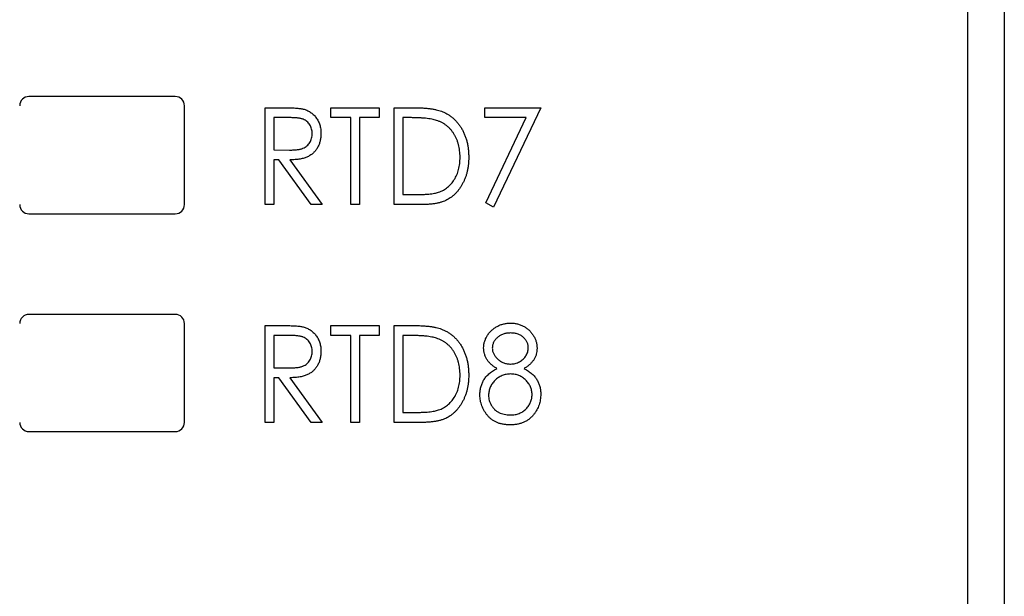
# Paper-space layout 'Sheet2' of a CAD drawing. Header units: millimetres. Extents: x 0 to 420, y 0 to 297.
# Tile 5 of 19: x 113 to 140, y 118 to 134. Entities that reach past the tile are written whole.
import ezdxf

# ---------------------------------------------------------------- set-up
doc = ezdxf.new("R2010")
doc.units = ezdxf.units.MM

psp = doc.layouts.new('Sheet2')

# ---------------------------------------------------------------- linework, layer by layer
at = {"color": 7, "linetype": 'Continuous', "lineweight": 25}
for p, q in [((139.062, 95.296), (139.062, 190.446)), ((140.062, 148.691), (140.062, 92.286)), ((117.412, 131.646), (113.412, 131.646)), ((117.662, 128.696), (117.662, 131.396)), ((119.867, 131.342), (120.353, 131.342)), ((119.867, 128.696), (119.867, 131.342)), ((121.665, 131.07), (121.665, 131.342)), ((121.665, 131.342), (122.987, 131.342)), ((122.987, 131.342), (122.987, 131.07)), ((123.395, 128.696), (123.395, 131.342)), ((123.395, 131.342), (123.895, 131.342)), ((125.871, 131.342), (127.397, 131.342)), ((125.871, 131.07), (125.871, 131.342)), ((127.397, 131.342), (126.108, 128.628)), ((120.544, 131.07), (120.104, 131.07)), ((120.104, 131.07), (120.104, 130.188)), ((122.207, 131.07), (121.665, 131.07)), ((122.207, 128.696), (122.207, 131.07)), ((122.987, 131.07), (122.445, 131.07)), ((122.445, 131.07), (122.445, 128.696)), ((123.803, 131.07), (123.632, 131.07)), ((123.632, 131.07), (123.632, 128.967)), ((127.002, 131.07), (125.871, 131.07)), ((125.897, 128.744), (127.002, 131.07)), ((120.104, 130.188), (120.534, 130.185)), ((120.246, 129.917), (120.104, 129.917)), ((120.104, 129.917), (120.104, 128.696)), ((121.127, 128.696), (120.246, 129.917)), ((120.546, 129.917), (121.427, 128.696)), ((123.632, 128.967), (123.911, 128.967)), ((120.104, 128.696), (119.867, 128.696)), ((121.427, 128.696), (121.127, 128.696)), ((122.445, 128.696), (122.207, 128.696)), ((124.163, 128.696), (123.395, 128.696)), ((126.108, 128.628), (125.897, 128.744)), ((113.412, 128.446), (117.412, 128.446)), ((117.412, 125.696), (113.412, 125.696)), ((117.662, 122.746), (117.662, 125.446)), ((119.867, 125.392), (120.353, 125.392)), ((119.867, 122.746), (119.867, 125.392)), ((121.665, 125.12), (121.665, 125.392)), ((121.665, 125.392), (122.987, 125.392)), ((122.987, 125.392), (122.987, 125.12)), ((123.395, 125.392), (123.895, 125.392)), ((123.395, 122.746), (123.395, 125.392)), ((120.544, 125.12), (120.104, 125.12)), ((120.104, 125.12), (120.104, 124.238)), ((122.207, 125.12), (121.665, 125.12)), ((122.207, 122.746), (122.207, 125.12)), ((122.987, 125.12), (122.445, 125.12)), ((122.445, 125.12), (122.445, 122.746)), ((123.803, 125.12), (123.632, 125.12)), ((123.632, 125.12), (123.632, 123.017)), ((120.104, 124.238), (120.534, 124.235)), ((120.246, 123.967), (120.104, 123.967)), ((120.104, 123.967), (120.104, 122.746)), ((121.127, 122.746), (120.246, 123.967)), ((120.546, 123.967), (121.427, 122.746)), ((123.632, 123.017), (123.911, 123.017)), ((120.104, 122.746), (119.867, 122.746)), ((121.427, 122.746), (121.127, 122.746)), ((122.445, 122.746), (122.207, 122.746)), ((124.163, 122.746), (123.395, 122.746)), ((113.412, 122.496), (117.412, 122.496))]:
    psp.add_line(p, q, dxfattribs=at)
for centre, start, end in [((113.412, 131.396), 90, 180), ((117.412, 131.396), 0, 90), ((113.412, 128.696), 180, 270), ((117.412, 128.696), 270, 0), ((113.412, 125.446), 90, 180), ((117.412, 125.446), 0, 90), ((113.412, 122.746), 180, 270), ((117.412, 122.746), 270, 0)]:
    psp.add_arc(centre, 0.25, start, end, dxfattribs=at)
for points, knots in [([(120.353, 131.342), (120.385, 131.342), (120.448, 131.341), (120.537, 131.34), (120.618, 131.336), (120.691, 131.333), (120.756, 131.328), (120.813, 131.322), (120.861, 131.315), (120.891, 131.309), (120.904, 131.306)], [0, 0, 0, 0, 0.176242, 0.33814, 0.484799, 0.617149, 0.734395, 0.837422, 0.92561, 1, 1, 1, 1]), ([(120.904, 131.306), (120.922, 131.301), (120.957, 131.291), (121.007, 131.271), (121.056, 131.248), (121.102, 131.221), (121.144, 131.189), (121.184, 131.154), (121.223, 131.116), (121.257, 131.073), (121.29, 131.027), (121.317, 130.978), (121.341, 130.927), (121.36, 130.874), (121.375, 130.817), (121.386, 130.758), (121.392, 130.697), (121.393, 130.655), (121.393, 130.634)], [0, 0, 0, 0, 0.061387, 0.121495, 0.181089, 0.240038, 0.298644, 0.35799, 0.418441, 0.480043, 0.541867, 0.604173, 0.666682, 0.729899, 0.794538, 0.860455, 0.929211, 1, 1, 1, 1]), ([(123.895, 131.342), (123.939, 131.341), (124.023, 131.341), (124.145, 131.337), (124.257, 131.329), (124.36, 131.319), (124.454, 131.306), (124.539, 131.289), (124.614, 131.27), (124.661, 131.254), (124.682, 131.246)], [0, 0, 0, 0, 0.1643442, 0.3167935, 0.4581469, 0.5885633, 0.7074923, 0.8152688, 0.9128975, 1, 1, 1, 1]), ([(121.156, 130.635), (121.155, 130.656), (121.153, 130.698), (121.14, 130.759), (121.119, 130.818), (121.089, 130.872), (121.053, 130.922), (121.011, 130.964), (120.963, 130.999), (120.919, 131.022), (120.879, 131.036), (120.844, 131.045), (120.805, 131.053), (120.762, 131.059), (120.714, 131.065), (120.661, 131.068), (120.604, 131.07), (120.564, 131.07), (120.544, 131.07)], [0, 0, 0, 0, 0.0742062, 0.1466918, 0.2183321, 0.2906704, 0.3626182, 0.431553, 0.4995536, 0.5679867, 0.6046771, 0.6462925, 0.6928803, 0.7440145, 0.7998876, 0.8617401, 0.9284235, 1, 1, 1, 1]), ([(124.551, 130.996), (124.531, 131.002), (124.487, 131.015), (124.416, 131.029), (124.337, 131.042), (124.248, 131.053), (124.15, 131.06), (124.042, 131.066), (123.926, 131.07), (123.845, 131.07), (123.803, 131.07)], [0, 0, 0, 0, 0.0847739, 0.1803115, 0.2870905, 0.4060148, 0.5364816, 0.6786817, 0.8334022, 1, 1, 1, 1]), ([(124.682, 131.246), (124.711, 131.235), (124.768, 131.211), (124.849, 131.168), (124.925, 131.118), (124.997, 131.064), (125.062, 131.001), (125.125, 130.933), (125.181, 130.859), (125.233, 130.779), (125.279, 130.694), (125.32, 130.604), (125.354, 130.511), (125.382, 130.414), (125.403, 130.312), (125.419, 130.207), (125.428, 130.097), (125.429, 130.023), (125.43, 129.985)], [0, 0, 0, 0, 0.059398, 0.117804, 0.175649, 0.233437, 0.291249, 0.349576, 0.409329, 0.470372, 0.532591, 0.595119, 0.658625, 0.723231, 0.789405, 0.857649, 0.927742, 1, 1, 1, 1]), ([(125.192, 129.986), (125.192, 130.017), (125.191, 130.078), (125.183, 130.167), (125.17, 130.253), (125.151, 130.335), (125.127, 130.414), (125.098, 130.49), (125.064, 130.562), (125.024, 130.63), (124.979, 130.694), (124.931, 130.754), (124.878, 130.807), (124.821, 130.856), (124.76, 130.899), (124.694, 130.938), (124.624, 130.97), (124.576, 130.987), (124.551, 130.996)], [0, 0, 0, 0, 0.072235, 0.141829, 0.209054, 0.274618, 0.338839, 0.40167, 0.463864, 0.525432, 0.586208, 0.645431, 0.704074, 0.762298, 0.820336, 0.879142, 0.938766, 1, 1, 1, 1]), ([(120.534, 130.185), (120.554, 130.185), (120.593, 130.185), (120.649, 130.188), (120.701, 130.191), (120.749, 130.196), (120.793, 130.203), (120.833, 130.212), (120.869, 130.221), (120.911, 130.237), (120.959, 130.261), (121.01, 130.297), (121.053, 130.341), (121.09, 130.392), (121.119, 130.447), (121.14, 130.507), (121.153, 130.57), (121.155, 130.613), (121.156, 130.635)], [0, 0, 0, 0, 0.068884, 0.133004, 0.192369, 0.247684, 0.298447, 0.344783, 0.387444, 0.426058, 0.498477, 0.568226, 0.638295, 0.709239, 0.781676, 0.852765, 0.925523, 1, 1, 1, 1]), ([(121.393, 130.634), (121.392, 130.599), (121.39, 130.53), (121.372, 130.431), (121.342, 130.338), (121.301, 130.251), (121.249, 130.174), (121.186, 130.105), (121.112, 130.048), (121.043, 130.008), (120.983, 129.982), (120.933, 129.965), (120.878, 129.951), (120.82, 129.938), (120.757, 129.929), (120.69, 129.922), (120.619, 129.918), (120.571, 129.917), (120.546, 129.917)], [0, 0, 0, 0, 0.083484, 0.162613, 0.23918, 0.314494, 0.388385, 0.460717, 0.533791, 0.609022, 0.648239, 0.690365, 0.734562, 0.781635, 0.831635, 0.884694, 0.940506, 1, 1, 1, 1]), ([(125.43, 129.985), (125.429, 129.953), (125.428, 129.888), (125.422, 129.793), (125.408, 129.701), (125.392, 129.612), (125.369, 129.526), (125.343, 129.443), (125.31, 129.363), (125.274, 129.286), (125.233, 129.213), (125.19, 129.145), (125.143, 129.081), (125.093, 129.023), (125.041, 128.969), (124.985, 128.921), (124.927, 128.878), (124.865, 128.838), (124.799, 128.804), (124.727, 128.775), (124.648, 128.751), (124.563, 128.731), (124.472, 128.715), (124.375, 128.704), (124.271, 128.697), (124.2, 128.696), (124.163, 128.696)], [0, 0, 0, 0, 0.047591, 0.093744, 0.138658, 0.182637, 0.225674, 0.268046, 0.309925, 0.35122, 0.391858, 0.430949, 0.469216, 0.506063, 0.542432, 0.578163, 0.613445, 0.648473, 0.684358, 0.722083, 0.761938, 0.803977, 0.848876, 0.896245, 0.946758, 1, 1, 1, 1]), ([(124.607, 129.035), (124.629, 129.043), (124.673, 129.06), (124.737, 129.09), (124.796, 129.127), (124.852, 129.167), (124.903, 129.213), (124.951, 129.264), (124.996, 129.319), (125.037, 129.378), (125.074, 129.442), (125.105, 129.51), (125.133, 129.581), (125.154, 129.655), (125.172, 129.733), (125.184, 129.814), (125.191, 129.899), (125.192, 129.957), (125.192, 129.986)], [0, 0, 0, 0, 0.059658, 0.118319, 0.176002, 0.23344, 0.290884, 0.349178, 0.408074, 0.468667, 0.53039, 0.592632, 0.655752, 0.720395, 0.787156, 0.855716, 0.926408, 1, 1, 1, 1]), ([(123.911, 128.967), (123.952, 128.967), (124.029, 128.968), (124.14, 128.971), (124.241, 128.976), (124.333, 128.983), (124.416, 128.993), (124.488, 129.004), (124.551, 129.017), (124.589, 129.029), (124.607, 129.035)], [0, 0, 0, 0, 0.172244, 0.330193, 0.475432, 0.606548, 0.724426, 0.829129, 0.920407, 1, 1, 1, 1]), ([(120.353, 125.392), (120.385, 125.392), (120.448, 125.391), (120.537, 125.39), (120.618, 125.386), (120.691, 125.383), (120.756, 125.378), (120.813, 125.372), (120.861, 125.365), (120.891, 125.359), (120.904, 125.356)], [0, 0, 0, 0, 0.176242, 0.33814, 0.484799, 0.617149, 0.734395, 0.837422, 0.92561, 1, 1, 1, 1]), ([(120.904, 125.356), (120.922, 125.351), (120.957, 125.341), (121.007, 125.321), (121.056, 125.298), (121.102, 125.271), (121.144, 125.239), (121.184, 125.204), (121.223, 125.166), (121.257, 125.123), (121.29, 125.077), (121.317, 125.028), (121.341, 124.977), (121.36, 124.924), (121.375, 124.867), (121.386, 124.808), (121.392, 124.747), (121.393, 124.705), (121.393, 124.684)], [0, 0, 0, 0, 0.061387, 0.1214951, 0.1810892, 0.2400382, 0.2986442, 0.3579899, 0.4184412, 0.480043, 0.5418672, 0.6041732, 0.6666824, 0.7298994, 0.7945383, 0.8604552, 0.9292113, 1, 1, 1, 1]), ([(123.895, 125.392), (123.939, 125.391), (124.023, 125.391), (124.145, 125.387), (124.257, 125.379), (124.36, 125.369), (124.454, 125.356), (124.539, 125.339), (124.614, 125.32), (124.661, 125.304), (124.682, 125.296)], [0, 0, 0, 0, 0.1643442, 0.3167935, 0.4581469, 0.5885633, 0.7074923, 0.8152688, 0.9128975, 1, 1, 1, 1]), ([(125.837, 124.781), (125.838, 124.809), (125.841, 124.865), (125.86, 124.95), (125.891, 125.033), (125.933, 125.113), (125.986, 125.19), (126.05, 125.258), (126.123, 125.318), (126.204, 125.369), (126.292, 125.41), (126.384, 125.438), (126.48, 125.456), (126.545, 125.458), (126.578, 125.46)], [0, 0, 0, 0, 0.075898, 0.152361, 0.231582, 0.313764, 0.397876, 0.481065, 0.564927, 0.651306, 0.738407, 0.824672, 0.911311, 1, 1, 1, 1]), ([(126.578, 125.46), (126.61, 125.458), (126.673, 125.456), (126.766, 125.438), (126.856, 125.408), (126.941, 125.367), (127.02, 125.317), (127.09, 125.257), (127.151, 125.188), (127.202, 125.112), (127.244, 125.031), (127.274, 124.947), (127.292, 124.861), (127.294, 124.802), (127.295, 124.773)], [0, 0, 0, 0, 0.087232, 0.172427, 0.257616, 0.343034, 0.4283, 0.511889, 0.594344, 0.678136, 0.76075, 0.84139, 0.92045, 1, 1, 1, 1]), ([(121.156, 124.685), (121.155, 124.706), (121.153, 124.748), (121.14, 124.809), (121.119, 124.868), (121.089, 124.922), (121.053, 124.972), (121.011, 125.014), (120.963, 125.049), (120.919, 125.072), (120.879, 125.086), (120.844, 125.095), (120.805, 125.103), (120.762, 125.109), (120.714, 125.115), (120.661, 125.118), (120.604, 125.12), (120.564, 125.12), (120.544, 125.12)], [0, 0, 0, 0, 0.074206, 0.146692, 0.218332, 0.29067, 0.362618, 0.431553, 0.499554, 0.567987, 0.604677, 0.646293, 0.69288, 0.744014, 0.799888, 0.86174, 0.928424, 1, 1, 1, 1]), ([(124.551, 125.046), (124.531, 125.052), (124.487, 125.065), (124.416, 125.079), (124.337, 125.092), (124.248, 125.103), (124.15, 125.11), (124.042, 125.116), (123.926, 125.12), (123.845, 125.12), (123.803, 125.12)], [0, 0, 0, 0, 0.084774, 0.180312, 0.28709, 0.406015, 0.536482, 0.678682, 0.833402, 1, 1, 1, 1]), ([(124.682, 125.296), (124.711, 125.285), (124.768, 125.261), (124.849, 125.218), (124.925, 125.168), (124.997, 125.114), (125.062, 125.051), (125.125, 124.983), (125.181, 124.909), (125.233, 124.829), (125.279, 124.744), (125.32, 124.654), (125.354, 124.561), (125.382, 124.464), (125.403, 124.362), (125.419, 124.257), (125.428, 124.147), (125.429, 124.073), (125.43, 124.035)], [0, 0, 0, 0, 0.059398, 0.117804, 0.175649, 0.233437, 0.291249, 0.349576, 0.409329, 0.470372, 0.532591, 0.595119, 0.658625, 0.723231, 0.789405, 0.857649, 0.927742, 1, 1, 1, 1]), ([(126.565, 125.188), (126.548, 125.188), (126.514, 125.187), (126.464, 125.182), (126.417, 125.172), (126.371, 125.159), (126.329, 125.141), (126.287, 125.121), (126.249, 125.095), (126.213, 125.067), (126.181, 125.036), (126.152, 125.003), (126.128, 124.969), (126.109, 124.934), (126.093, 124.896), (126.082, 124.858), (126.075, 124.818), (126.075, 124.791), (126.074, 124.777)], [0, 0, 0, 0, 0.072996, 0.142608, 0.210916, 0.276855, 0.341261, 0.405498, 0.469489, 0.534113, 0.597809, 0.65795, 0.716176, 0.773138, 0.829528, 0.885346, 0.941873, 1, 1, 1, 1]), ([(127.058, 124.782), (127.058, 124.795), (127.057, 124.82), (127.051, 124.856), (127.041, 124.893), (127.027, 124.928), (127.009, 124.962), (126.987, 124.996), (126.961, 125.029), (126.932, 125.061), (126.899, 125.091), (126.862, 125.117), (126.821, 125.139), (126.777, 125.157), (126.729, 125.171), (126.677, 125.181), (126.622, 125.187), (126.585, 125.188), (126.565, 125.188)], [0, 0, 0, 0, 0.0528921, 0.1048609, 0.1564612, 0.2099151, 0.2644753, 0.3203826, 0.3787018, 0.4402919, 0.502986, 0.565931, 0.6311677, 0.6978802, 0.7675577, 0.8403456, 0.9181302, 1, 1, 1, 1]), ([(125.192, 124.036), (125.192, 124.067), (125.191, 124.128), (125.183, 124.217), (125.17, 124.303), (125.151, 124.385), (125.127, 124.464), (125.098, 124.54), (125.064, 124.612), (125.024, 124.68), (124.979, 124.744), (124.931, 124.804), (124.878, 124.857), (124.821, 124.906), (124.76, 124.949), (124.694, 124.988), (124.624, 125.02), (124.576, 125.037), (124.551, 125.046)], [0, 0, 0, 0, 0.072235, 0.141829, 0.209054, 0.274618, 0.338839, 0.40167, 0.463864, 0.525432, 0.586208, 0.645431, 0.704074, 0.762298, 0.820336, 0.879142, 0.938766, 1, 1, 1, 1]), ([(120.534, 124.235), (120.554, 124.235), (120.593, 124.235), (120.649, 124.238), (120.701, 124.241), (120.749, 124.246), (120.793, 124.253), (120.833, 124.262), (120.869, 124.271), (120.911, 124.287), (120.959, 124.311), (121.01, 124.347), (121.053, 124.391), (121.09, 124.442), (121.119, 124.497), (121.14, 124.557), (121.153, 124.62), (121.155, 124.663), (121.156, 124.685)], [0, 0, 0, 0, 0.068884, 0.133004, 0.192369, 0.247684, 0.298447, 0.344783, 0.387444, 0.426058, 0.498477, 0.568226, 0.638295, 0.709239, 0.781676, 0.852765, 0.925523, 1, 1, 1, 1]), ([(121.393, 124.684), (121.392, 124.649), (121.39, 124.58), (121.372, 124.481), (121.342, 124.388), (121.301, 124.301), (121.249, 124.224), (121.186, 124.155), (121.112, 124.098), (121.043, 124.058), (120.983, 124.032), (120.933, 124.015), (120.878, 124.001), (120.82, 123.988), (120.757, 123.979), (120.69, 123.972), (120.619, 123.968), (120.571, 123.967), (120.546, 123.967)], [0, 0, 0, 0, 0.083484, 0.162613, 0.23918, 0.314494, 0.388385, 0.460717, 0.533791, 0.609022, 0.648239, 0.690365, 0.734562, 0.781635, 0.831635, 0.884694, 0.940506, 1, 1, 1, 1]), ([(126.198, 124.22), (126.169, 124.237), (126.114, 124.269), (126.04, 124.329), (125.977, 124.393), (125.926, 124.464), (125.886, 124.539), (125.858, 124.617), (125.84, 124.698), (125.838, 124.753), (125.837, 124.781)], [0, 0, 0, 0, 0.141592, 0.276063, 0.403302, 0.527299, 0.647677, 0.765094, 0.881778, 1, 1, 1, 1]), ([(126.074, 124.777), (126.075, 124.763), (126.075, 124.736), (126.083, 124.695), (126.095, 124.656), (126.111, 124.618), (126.133, 124.581), (126.158, 124.544), (126.19, 124.509), (126.224, 124.475), (126.262, 124.443), (126.301, 124.415), (126.343, 124.392), (126.386, 124.374), (126.431, 124.358), (126.477, 124.348), (126.525, 124.341), (126.558, 124.341), (126.574, 124.34)], [0, 0, 0, 0, 0.056616, 0.111922, 0.167884, 0.224708, 0.283151, 0.34408, 0.407772, 0.474921, 0.54286, 0.609016, 0.67358, 0.738498, 0.801995, 0.866705, 0.932523, 1, 1, 1, 1]), ([(126.574, 124.34), (126.595, 124.341), (126.637, 124.342), (126.699, 124.354), (126.759, 124.374), (126.816, 124.4), (126.87, 124.433), (126.918, 124.473), (126.96, 124.517), (126.995, 124.568), (127.022, 124.621), (127.043, 124.674), (127.055, 124.728), (127.057, 124.764), (127.058, 124.782)], [0, 0, 0, 0, 0.087185, 0.173538, 0.259581, 0.347289, 0.434973, 0.520191, 0.604029, 0.688633, 0.772056, 0.850297, 0.925899, 1, 1, 1, 1]), ([(127.295, 124.773), (127.295, 124.744), (127.293, 124.688), (127.276, 124.606), (127.248, 124.529), (127.209, 124.457), (127.159, 124.389), (127.097, 124.328), (127.026, 124.269), (126.972, 124.237), (126.944, 124.22)], [0, 0, 0, 0, 0.1246928, 0.2446228, 0.3622423, 0.4801474, 0.6004583, 0.7254064, 0.8587054, 1, 1, 1, 1]), ([(125.43, 124.035), (125.429, 124.003), (125.428, 123.938), (125.422, 123.843), (125.408, 123.751), (125.392, 123.662), (125.369, 123.576), (125.343, 123.493), (125.31, 123.413), (125.274, 123.336), (125.233, 123.263), (125.19, 123.195), (125.143, 123.131), (125.093, 123.073), (125.041, 123.019), (124.985, 122.971), (124.927, 122.928), (124.865, 122.888), (124.799, 122.854), (124.727, 122.825), (124.648, 122.801), (124.563, 122.781), (124.472, 122.765), (124.375, 122.754), (124.271, 122.747), (124.2, 122.746), (124.163, 122.746)], [0, 0, 0, 0, 0.047591, 0.093744, 0.138658, 0.182637, 0.225674, 0.268046, 0.309925, 0.35122, 0.391858, 0.430949, 0.469216, 0.506063, 0.542432, 0.578163, 0.613445, 0.648473, 0.684358, 0.722083, 0.761938, 0.803977, 0.848876, 0.896245, 0.946758, 1, 1, 1, 1]), ([(124.607, 123.085), (124.629, 123.093), (124.673, 123.11), (124.737, 123.14), (124.796, 123.177), (124.852, 123.217), (124.903, 123.263), (124.951, 123.314), (124.996, 123.369), (125.037, 123.428), (125.074, 123.492), (125.105, 123.56), (125.133, 123.631), (125.154, 123.705), (125.172, 123.783), (125.184, 123.864), (125.191, 123.949), (125.192, 124.007), (125.192, 124.036)], [0, 0, 0, 0, 0.059658, 0.118319, 0.176002, 0.23344, 0.290884, 0.349178, 0.408074, 0.468667, 0.53039, 0.592632, 0.655752, 0.720395, 0.787156, 0.855716, 0.926408, 1, 1, 1, 1]), ([(125.735, 123.495), (125.736, 123.531), (125.739, 123.603), (125.758, 123.708), (125.791, 123.807), (125.828, 123.885), (125.865, 123.945), (125.898, 123.988), (125.937, 124.029), (125.979, 124.071), (126.027, 124.11), (126.079, 124.148), (126.136, 124.186), (126.177, 124.208), (126.198, 124.22)], [0, 0, 0, 0, 0.120756, 0.236813, 0.35026, 0.46331, 0.521154, 0.58056, 0.64281, 0.707476, 0.775704, 0.846526, 0.921479, 1, 1, 1, 1]), ([(126.579, 124.069), (126.558, 124.068), (126.516, 124.068), (126.456, 124.058), (126.397, 124.045), (126.342, 124.026), (126.289, 124.001), (126.238, 123.971), (126.191, 123.935), (126.146, 123.895), (126.106, 123.85), (126.07, 123.804), (126.04, 123.756), (126.015, 123.706), (125.996, 123.654), (125.983, 123.599), (125.974, 123.544), (125.973, 123.506), (125.973, 123.487)], [0, 0, 0, 0, 0.067596, 0.132929, 0.196397, 0.259393, 0.321589, 0.384465, 0.447689, 0.51278, 0.577452, 0.639772, 0.700413, 0.760058, 0.819311, 0.878362, 0.938641, 1, 1, 1, 1]), ([(127.16, 123.512), (127.159, 123.53), (127.158, 123.565), (127.15, 123.618), (127.137, 123.669), (127.118, 123.718), (127.094, 123.767), (127.064, 123.813), (127.03, 123.857), (126.99, 123.9), (126.947, 123.939), (126.901, 123.974), (126.853, 124.003), (126.802, 124.027), (126.75, 124.046), (126.695, 124.059), (126.637, 124.067), (126.598, 124.068), (126.579, 124.069)], [0, 0, 0, 0, 0.0607153, 0.1196582, 0.1786371, 0.2377148, 0.2975386, 0.3590521, 0.4221988, 0.4878296, 0.5538978, 0.6184644, 0.6811729, 0.7436698, 0.8060987, 0.8691137, 0.9339398, 1, 1, 1, 1]), ([(126.944, 124.22), (126.964, 124.209), (127.003, 124.186), (127.059, 124.151), (127.109, 124.113), (127.156, 124.077), (127.198, 124.037), (127.235, 123.996), (127.268, 123.955), (127.304, 123.897), (127.342, 123.822), (127.374, 123.726), (127.394, 123.623), (127.396, 123.552), (127.397, 123.517)], [0, 0, 0, 0, 0.078045, 0.152615, 0.223262, 0.290956, 0.355325, 0.417626, 0.476908, 0.534534, 0.647521, 0.761304, 0.878255, 1, 1, 1, 1]), ([(126.563, 122.678), (126.53, 122.679), (126.466, 122.681), (126.373, 122.692), (126.286, 122.712), (126.205, 122.74), (126.13, 122.776), (126.062, 122.82), (125.999, 122.872), (125.944, 122.932), (125.895, 122.996), (125.853, 123.063), (125.816, 123.131), (125.787, 123.2), (125.764, 123.272), (125.747, 123.345), (125.737, 123.419), (125.736, 123.469), (125.735, 123.495)], [0, 0, 0, 0, 0.075685, 0.147388, 0.21543, 0.280739, 0.344012, 0.406031, 0.467816, 0.530525, 0.592889, 0.653222, 0.712146, 0.770064, 0.827275, 0.884378, 0.941815, 1, 1, 1, 1]), ([(125.973, 123.487), (125.973, 123.463), (125.975, 123.416), (125.99, 123.347), (126.013, 123.279), (126.046, 123.215), (126.086, 123.154), (126.136, 123.101), (126.191, 123.055), (126.255, 123.017), (126.325, 122.986), (126.4, 122.965), (126.481, 122.951), (126.537, 122.95), (126.565, 122.949)], [0, 0, 0, 0, 0.079492, 0.157381, 0.236934, 0.317668, 0.399093, 0.479085, 0.559795, 0.642118, 0.726678, 0.813997, 0.904588, 1, 1, 1, 1]), ([(126.565, 122.949), (126.587, 122.95), (126.63, 122.951), (126.694, 122.959), (126.754, 122.972), (126.81, 122.991), (126.863, 123.014), (126.912, 123.044), (126.958, 123.077), (126.999, 123.117), (127.037, 123.16), (127.07, 123.205), (127.097, 123.252), (127.12, 123.3), (127.138, 123.351), (127.151, 123.403), (127.158, 123.457), (127.159, 123.493), (127.16, 123.512)], [0, 0, 0, 0, 0.07246, 0.141932, 0.208401, 0.273058, 0.335808, 0.397893, 0.459985, 0.52308, 0.585468, 0.646407, 0.705612, 0.763909, 0.821613, 0.880053, 0.939113, 1, 1, 1, 1]), ([(127.397, 123.517), (127.397, 123.491), (127.396, 123.441), (127.386, 123.366), (127.372, 123.294), (127.352, 123.224), (127.326, 123.156), (127.294, 123.091), (127.257, 123.028), (127.227, 122.988), (127.212, 122.968)], [0, 0, 0, 0, 0.129553, 0.256356, 0.381025, 0.503667, 0.6269, 0.749143, 0.873737, 1, 1, 1, 1]), ([(123.911, 123.017), (123.952, 123.017), (124.029, 123.018), (124.14, 123.021), (124.241, 123.026), (124.333, 123.033), (124.416, 123.043), (124.488, 123.054), (124.551, 123.067), (124.589, 123.079), (124.607, 123.085)], [0, 0, 0, 0, 0.172244, 0.330193, 0.475432, 0.606548, 0.724426, 0.829129, 0.920407, 1, 1, 1, 1]), ([(127.212, 122.968), (127.193, 122.945), (127.154, 122.9), (127.088, 122.84), (127.015, 122.79), (126.936, 122.749), (126.851, 122.717), (126.761, 122.694), (126.664, 122.681), (126.597, 122.679), (126.563, 122.678)], [0, 0, 0, 0, 0.122641, 0.242661, 0.361411, 0.481244, 0.603312, 0.729266, 0.861221, 1, 1, 1, 1])]:
    psp.add_open_spline(points, degree=3, knots=knots, dxfattribs=at)

doc.saveas('drawing.dxf')
